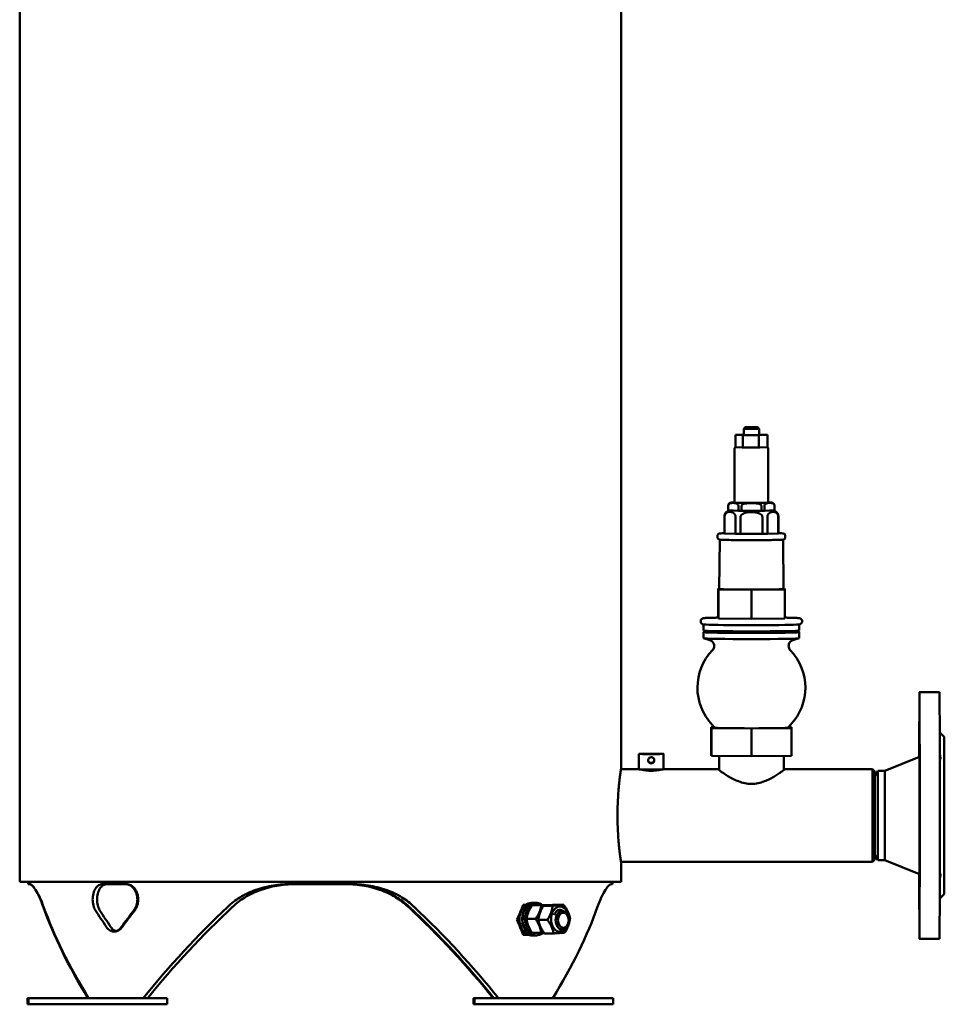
# Model space of a CAD drawing. Header units: millimetres. Extents: x -2199 to 5175, y -1387 to 1803.
# Tile 6 of 27: x 1826 to 2425, y -431 to 208. Entities that reach past the tile are written whole.
import ezdxf

# ---------------------------------------------------------------- set-up
doc = ezdxf.new("R2010")
doc.units = ezdxf.units.MM
doc.layers.add('Видимый контур (ГОСТ)', color=7, linetype='Continuous', lineweight=50)

msp = doc.modelspace()

# ---------------------------------------------------------------- linework, layer by layer
at = {"layer": 'Видимый контур (ГОСТ)'}
for p, q in [((1825.69, -351.49), (1825.69, 645.51)), ((2215.69, -277.99), (2215.69, 567.01)), ((2296.22, -56.53), (2295.22, -57.53)), ((2304.16, -56.53), (2305.16, -57.53)), ((2295.22, -61.37), (2289.8, -61.52)), ((2289.8, -61.52), (2294.69, -61.69)), ((2289.8, -69.61), (2289.8, -61.52)), ((2294.69, -61.69), (2305.08, -61.69)), ((2294.69, -69.78), (2294.69, -61.69)), ((2295.22, -61.53), (2295.22, -57.53)), ((2305.08, -61.69), (2310.58, -61.54)), ((2305.08, -69.78), (2305.08, -61.69)), ((2305.16, -61.53), (2305.16, -57.53)), ((2305.69, -61.37), (2305.16, -61.37)), ((2310.58, -61.54), (2305.69, -61.37)), ((2310.58, -69.63), (2310.58, -61.54)), ((2294.27, -69.67), (2290.22, -69.53)), ((2304.18, -69.69), (2295.59, -69.68)), ((2310.1, -69.55), (2305.55, -69.68)), ((2289.22, -70.53), (2289.21, -105.49)), ((2311.16, -70.53), (2311.16, -105.49)), ((2285.19, -110.49), (2285.19, -107.49)), ((2285.23, -110.51), (2285.23, -107.51)), ((2291.79, -107.71), (2291.79, -110.71)), ((2293.68, -110.73), (2293.68, -107.73)), ((2306.75, -107.73), (2306.75, -110.73)), ((2308.63, -110.71), (2308.63, -107.71)), ((2315.15, -107.51), (2315.15, -110.51)), ((2315.19, -110.49), (2315.19, -107.49)), ((2282.69, -125.49), (2282.69, -114.49)), ((2282.79, -125.52), (2282.79, -114.52)), ((2288.51, -110.61), (2285.23, -110.51)), ((2291.79, -110.71), (2288.51, -110.61)), ((2289.9, -114.74), (2289.9, -125.74)), ((2293.13, -125.77), (2293.13, -114.77)), ((2300.21, -110.73), (2293.68, -110.73)), ((2306.75, -110.73), (2300.21, -110.73)), ((2307.31, -114.77), (2307.31, -125.77)), ((2311.89, -110.61), (2308.63, -110.71)), ((2310.53, -125.74), (2310.53, -114.74)), ((2315.15, -110.51), (2311.89, -110.61)), ((2317.59, -114.52), (2317.59, -125.52)), ((2317.69, -125.49), (2317.69, -114.49)), ((2278.19, -126.99), (2278.19, -127.95)), ((2282.79, -125.52), (2289.9, -125.74)), ((2293.13, -125.77), (2307.31, -125.77)), ((2310.53, -125.74), (2317.59, -125.52)), ((2322.19, -126.99), (2322.19, -127.95)), ((2279.69, -129.48), (2279.37, -161.51)), ((2320.69, -129.48), (2321, -161.51)), ((2279.38, -161.29), (2278.6, -161.29)), ((2278.6, -161.29), (2278.77, -161.74)), ((2278.6, -180.26), (2278.6, -161.29)), ((2278.77, -161.74), (2300.36, -161.95)), ((2278.77, -180.7), (2278.77, -161.74)), ((2300.36, -161.95), (2321.77, -161.73)), ((2300.36, -180.92), (2300.36, -161.95)), ((2321.6, -161.29), (2321, -161.28)), ((2321.77, -161.73), (2321.6, -161.29)), ((2321.77, -180.7), (2321.77, -161.73)), ((2269.19, -184.51), (2269.19, -188.47)), ((2278.77, -180.7), (2278.6, -180.26)), ((2300.36, -180.92), (2278.77, -180.7)), ((2321.77, -180.7), (2300.36, -180.92)), ((2331.19, -184.52), (2331.19, -188.47)), ((2269.19, -189.47), (2269.19, -193.47)), ((2270.69, -188.64), (2270.69, -189.47)), ((2329.69, -188.64), (2329.69, -189.47)), ((2331.19, -189.47), (2331.19, -193.47)), ((2273.24, -194.69), (2269.24, -193.5)), ((2327.13, -194.69), (2331.13, -193.51)), ((2422.18, -228.49), (2409.18, -228.49)), ((2276.07, -251.21), (2274.16, -251.23)), ((2274.16, -251.23), (2274.21, -251.77)), ((2274.16, -269.23), (2274.16, -251.23)), ((2274.21, -251.77), (2300.24, -252.03)), ((2274.21, -269.76), (2274.21, -251.77)), ((2300.24, -252.03), (2326.21, -251.77)), ((2300.24, -270.03), (2300.24, -252.03)), ((2326.16, -251.23), (2324.3, -251.21)), ((2326.21, -251.77), (2326.16, -251.23)), ((2326.21, -269.76), (2326.21, -251.77)), ((2425.18, -257.49), (2422.3, -254.6)), ((2227.19, -278.5), (2227.19, -268.5)), ((2243.19, -278.5), (2243.19, -268.5)), ((2274.16, -269.23), (2274.21, -269.76)), ((2274.21, -269.76), (2300.24, -270.03)), ((2279.23, -278.96), (2279.23, -269.81)), ((2300.24, -270.03), (2326.21, -269.76)), ((2321.14, -278.97), (2321.14, -269.81)), ((2386.68, -279.49), (2409.18, -270.49)), ((2215.62, -278.49), (2227.19, -278.49)), ((2243.19, -278.49), (2278.69, -278.49)), ((2321.68, -278.49), (2378.68, -278.49)), ((2380.19, -279.99), (2378.69, -278.49)), ((2380.21, -282.95), (2382.21, -279.49)), ((2386.68, -279.49), (2382.21, -279.49)), ((2215.62, -338.49), (2378.69, -338.49)), ((2380.19, -336.99), (2378.69, -338.49)), ((2380.21, -334.03), (2382.21, -337.49)), ((2386.69, -337.49), (2382.21, -337.49)), ((2386.69, -337.49), (2409.19, -346.49)), ((2215.69, -351.49), (2215.69, -338.99)), ((1825.69, -351.49), (2215.69, -351.49)), ((1831.19, -352.99), (1831.19, -351.49)), ((1832.2, -352.99), (1831.19, -352.99)), ((1894.85, -352.99), (1879.47, -352.99)), ((2020.99, -352.99), (2001.81, -352.99)), ((2020.99, -352.99), (2020.99, -351.49)), ((2020.99, -352.99), (2021.08, -352.99)), ((2021.08, -352.99), (2021.08, -351.49)), ((2021.08, -352.99), (2021.09, -352.99)), ((2021.09, -351.49), (2021.09, -352.99)), ((2040.27, -352.99), (2021.09, -352.99)), ((2210.19, -352.99), (2209.24, -352.99)), ((2210.19, -352.99), (2210.19, -351.49)), ((2425.19, -359.49), (2422.3, -362.38)), ((2152.65, -367.47), (2151.84, -367.47)), ((2153.71, -366.47), (2152.25, -366.47)), ((2159.06, -365.17), (2157.29, -365.17)), ((2164.02, -366.67), (2158.08, -366.67)), ((2159.06, -365.17), (2160.83, -365.17)), ((2171.29, -367), (2165.35, -367)), ((2178.62, -366.47), (2172.68, -366.47)), ((2175.53, -370.47), (2177.48, -370.47)), ((2149.22, -376.47), (2148.25, -376.47)), ((2149.87, -374.89), (2149.22, -376.47)), ((2149.22, -376.47), (2150.16, -378.77)), ((2152.85, -375.22), (2151.62, -375.22)), ((2154.52, -374.78), (2153.42, -374.78)), ((2153.51, -373.78), (2154.76, -373.78)), ((2160.29, -375.62), (2154.35, -375.62)), ((2167.95, -376.25), (2162.01, -376.25)), ((2181.7, -376.04), (2181.7, -375.94)), ((2181.7, -376.9), (2181.7, -377)), ((2151.86, -382.94), (2152.89, -385.47)), ((2175.83, -382.47), (2177.48, -382.47)), ((2152.89, -385.47), (2152.05, -385.47)), ((2152.25, -385.97), (2155.53, -385.97)), ((2152.89, -385.47), (2154.45, -385.47)), ((2159.06, -386.27), (2157.29, -386.27)), ((2163.9, -384.67), (2157.96, -384.67)), ((2159.06, -386.27), (2160.83, -386.27)), ((2165.86, -384.77), (2165.3, -384.77)), ((2171.94, -384.97), (2166, -384.97)), ((2422.19, -388.49), (2409.19, -388.49)), ((1830.84, -426.99), (1831.35, -426.99)), ((1830.84, -426.99), (1830.84, -430.99)), ((1831.35, -426.99), (1921.35, -426.99)), ((1831.35, -426.99), (1831.35, -430.99)), ((1921.35, -426.99), (1921.35, -430.99)), ((2120.02, -426.99), (2120.53, -426.99)), ((2120.02, -426.99), (2120.02, -430.99)), ((2120.53, -426.99), (2210.53, -426.99)), ((2120.53, -426.99), (2120.53, -430.99)), ((2210.53, -426.99), (2210.53, -430.99)), ((1830.84, -430.99), (1831.35, -430.99)), ((1831.35, -430.99), (1921.35, -430.99)), ((2120.02, -430.99), (2120.53, -430.99)), ((2120.53, -430.99), (2210.53, -430.99))]:
    msp.add_line(p, q, dxfattribs=at)
for start, end in [(136.15388, 223.57952), (316.41867, 43.8443)]:
    msp.add_arc((2300.19, -225.5), 35, start, end, dxfattribs=at)
for centre, major_axis, ratio in [((2300.19, -56.53), (-3.97, 0), 0.017786), ((2409.27, -265.09), (0, 9), 0.001877), ((2235.19, -268.5), (-8, 0), 0.017786), ((2235.19, -268.5), (-4, 0), 0.017786), ((2409.27, -353.46), (0, -9), 0.001877), ((2176.13, -375.72), (0, -8.3), 0.705778), ((2178.24, -376.47), (0, 4.93), 0.705778)]:
    msp.add_ellipse(centre, major_axis=major_axis, ratio=ratio, dxfattribs=at)
for centre, major_axis, ratio, start_param, end_param in [((2300.19, -57.53), (-4.97, 0), 0.017786, 6.265396, 9.442568), ((2300.19, -61.53), (4.97, 0), 0.017786, 3.141593, 6.283185), ((2300.19, -105.49), (-10.97, 0), 0.017786, 0, 3.141593), ((2300.19, -110.49), (-15, 0), 0.017786, 0, 0.074449), ((2300.19, -110.49), (-15, 0), 0.017786, 0.976503, 1.121647), ((2300.19, -110.49), (-15, 0), 0.017786, 2.0237, 2.168844), ((2300.19, -110.49), (15, 0), 0.017786, 6.212491, 6.283185), ((2300.19, -125.49), (-17.5, 0), 0.017786, 0, 0.108421), ((2300.19, -125.49), (-17.5, 0), 0.017786, 0.942531, 1.155618), ((2300.19, -125.49), (-17.5, 0), 0.017786, 1.989729, 2.202816), ((2300.19, -125.49), (17.5, 0), 0.017786, 6.178519, 6.283185), ((2300.19, -161.51), (-20.81, 0), 0.017786, 6.283011, 9.424952), ((2300.19, -184.47), (31, 0), 0.017786, 3.47232, 5.952458), ((2300.19, -189.47), (31, 0), 0.017786, 2.829239, 6.595539), ((2300.19, -188.47), (31, 0), 0.017786, 3.141593, 6.283185), ((2300.19, -189.47), (29.5, 0), 0.017786, 3.141593, 6.283185), ((2300.19, -193.47), (31, 0), 0.017786, 3.141593, 6.283185), ((2409.19, -308.49), (0, -80), 0.001877, 5.206602, 10.501361), ((2422.19, -308.49), (0, -80), 0.001877, 0, 3.141593), ((2300.19, -251.5), (-23.94, 0), 0.017786, 0.010504, 3.131089), ((2409.1, -263.51), (0, 9), 0.001877, 3.820992, 8.74688), ((2425.19, -308.49), (0, -51), 0.001877, 0.001877, 3.139716), ((2409.19, -308.49), (0, -38), 0.001877, 6.282435, 9.425529), ((2235.19, -278.5), (-8, 0), 0.017786, 0, 3.141593), ((2378.69, -308.49), (0, 30), 0.001877, 3.141593, 6.283185), ((2380.19, -308.49), (0, -28.5), 0.001877, 0.001877, 3.139716), ((2382.21, -308.49), (0, -29), 0.001877, 6.279934, 9.428029), ((2386.69, -308.49), (0, -29), 0.001877, 0, 3.141593), ((2409.1, -351.89), (0, -9), 0.001877, 4.063281, 8.501588), ((2020.69, -451.99), (175.01, -175.01), 0.415314, 3.857413, 4.18644), ((2020.69, -451.99), (175.14, -175.14), 0.413114, 3.85929, 4.188317), ((2020.69, -387.99), (175.14, -175.14), 0.413114, 4.225875, 4.283305), ((2020.69, -387.99), (171.45, -171.45), 0.413114, 4.223825, 4.2825), ((2020.69, -387.99), (-175.01, -175.01), 0.415314, 5.011273, 5.068704), ((2020.69, -387.99), (175.14, 175.14), 0.413114, 1.867803, 1.925234), ((2020.69, -451.99), (175.14, 175.14), 0.413114, 1.501219, 1.830245), ((2020.69, -451.99), (171.45, 171.45), 0.413114, 1.49047, 1.827375), ((2020.69, -451.99), (171.45, -171.45), 0.413114, 1.314218, 1.651122), ((2020.69, -451.99), (-171.31, 171.31), 0.415314, 4.453934, 4.790838), ((2020.69, -451.99), (175.01, -175.01), 0.415314, 1.309471, 1.638497), ((2020.69, -359.96), (-153.54, -323.98), 0.342811, 1.682295, 1.712019), ((2157.29, -375.72), (0, 10.55), 0.705778, 0, 3.141593), ((2159.06, -375.72), (0, 10.55), 0.705778, 0, 3.141593), ((2159.06, -375.72), (0, 10.55), 0.705778, 0, 1.523385), ((2160.83, -375.72), (0, 10.55), 0.705778, 5.741893, 7.668717), ((2020.69, -451.99), (175.01, 175.01), 0.415314, 5.238338, 5.567365), ((2176.13, -375.72), (0, 6), 0.705778, 5.73628, 7.402861), ((2177.48, -376.47), (0, 6), 0.705778, 4.80005, 10.907913), ((2020.69, -392.48), (-153.54, 323.98), 0.342811, 4.571166, 4.60089), ((2158.45, -375.72), (-14.73, -9.89), 0.249604, 4.883058, 5.020911), ((2159.67, -375.72), (-14.73, -9.89), 0.249604, 4.978783, 5.115734), ((2159.06, -375.72), (0, -10.55), 0.705778, 4.7598, 6.283185), ((2160.83, -375.72), (0, -10.55), 0.705778, 4.62285, 6.824436)]:
    msp.add_ellipse(centre, major_axis=major_axis, ratio=ratio, start_param=start_param, end_param=end_param, dxfattribs=at)
for points, knots in [([(2289.8, -69.61), (2289.76, -69.63), (2289.7, -69.66), (2289.56, -69.76), (2289.48, -69.83), (2289.34, -70.04), (2289.28, -70.15), (2289.22, -70.37), (2289.22, -70.45), (2289.22, -70.53)], [6.39851276, 6.39851276, 6.39851276, 6.39851276, 6.41282916, 6.41282916, 6.42451093, 6.42451093, 6.43278464, 6.43278464, 6.43697608, 6.43697608, 6.43697608, 6.43697608]), ([(2311.16, -70.53), (2311.16, -70.42), (2311.14, -70.31), (2311.08, -70.11), (2311.03, -70.03), (2310.93, -69.87), (2310.87, -69.82), (2310.75, -69.71), (2310.7, -69.68), (2310.62, -69.64), (2310.6, -69.62), (2310.58, -69.61)], [3.29538342, 3.29538342, 3.29538342, 3.29538342, 3.30116322, 3.30116322, 3.30752591, 3.30752591, 3.31568802, 3.31568802, 3.32650931, 3.32650931, 3.33384674, 3.33384674, 3.33384674, 3.33384674]), ([(2289.21, -105.36), (2288.8, -105.38), (2288.43, -105.39), (2287.82, -105.41), (2287.57, -105.43), (2287.22, -105.45), (2287.11, -105.46), (2286.88, -105.5), (2286.8, -105.51), (2286.53, -105.59), (2286.43, -105.62), (2286.17, -105.76), (2286.02, -105.84), (2285.69, -106.15), (2285.51, -106.35), (2285.27, -106.87), (2285.21, -107.11), (2285.19, -107.41), (2285.19, -107.45), (2285.19, -107.49)], [5.8633289, 5.8633289, 5.8633289, 5.8633289, 6.0382274, 6.0382274, 6.2130963, 6.2130963, 6.3250362, 6.3250362, 6.3810061, 6.3810061, 6.4027482, 6.4027482, 6.4177928, 6.4177928, 6.4290717, 6.4290717, 6.4359018, 6.4359018, 6.4369761, 6.4369761, 6.4369761, 6.4369761]), ([(2285.23, -107.51), (2285.23, -107.36), (2285.25, -107.2), (2285.33, -106.89), (2285.42, -106.72), (2285.64, -106.38), (2285.83, -106.21), (2286.38, -105.86), (2286.81, -105.76), (2287.67, -105.66), (2288.11, -105.66), (2288.91, -105.69), (2289.35, -105.71), (2290.21, -105.86), (2290.64, -105.99), (2291.19, -106.37), (2291.38, -106.56), (2291.6, -106.91), (2291.69, -107.09), (2291.77, -107.4), (2291.79, -107.56), (2291.79, -107.71)], [0.687449, 0.687449, 0.687449, 0.687449, 0.730926, 0.730926, 0.792009, 0.792009, 0.898366, 0.898366, 1.136632, 1.136632, 1.374898, 1.374898, 1.613164, 1.613164, 1.85143, 1.85143, 1.957786, 1.957786, 2.018869, 2.018869, 2.062347, 2.062347, 2.062347, 2.062347]), ([(2293.68, -107.73), (2293.68, -107.58), (2293.72, -107.42), (2293.88, -107.11), (2294.05, -106.93), (2294.49, -106.59), (2294.88, -106.41), (2295.97, -106.04), (2296.82, -105.93), (2298.55, -105.81), (2299.42, -105.79), (2301.01, -105.79), (2301.88, -105.81), (2303.61, -105.93), (2304.46, -106.04), (2305.55, -106.41), (2305.94, -106.59), (2306.38, -106.93), (2306.54, -107.11), (2306.71, -107.42), (2306.75, -107.58), (2306.75, -107.73)], [0.687449, 0.687449, 0.687449, 0.687449, 0.730926, 0.730926, 0.792009, 0.792009, 0.898366, 0.898366, 1.136632, 1.136632, 1.374898, 1.374898, 1.613164, 1.613164, 1.85143, 1.85143, 1.957786, 1.957786, 2.018869, 2.018869, 2.062347, 2.062347, 2.062347, 2.062347]), ([(2308.63, -107.71), (2308.63, -107.56), (2308.66, -107.4), (2308.74, -107.09), (2308.82, -106.91), (2309.04, -106.56), (2309.23, -106.37), (2309.78, -105.99), (2310.2, -105.86), (2311.06, -105.71), (2311.5, -105.68), (2312.29, -105.66), (2312.72, -105.66), (2313.58, -105.76), (2314.01, -105.86), (2314.55, -106.21), (2314.74, -106.38), (2314.96, -106.72), (2315.05, -106.89), (2315.13, -107.2), (2315.15, -107.36), (2315.15, -107.51)], [0.687449, 0.687449, 0.687449, 0.687449, 0.730926, 0.730926, 0.792009, 0.792009, 0.898366, 0.898366, 1.136632, 1.136632, 1.374898, 1.374898, 1.613164, 1.613164, 1.85143, 1.85143, 1.957786, 1.957786, 2.018869, 2.018869, 2.062347, 2.062347, 2.062347, 2.062347]), ([(2315.19, -107.49), (2315.19, -107.27), (2315.15, -107.06), (2315.03, -106.67), (2314.94, -106.5), (2314.73, -106.19), (2314.61, -106.07), (2314.36, -105.85), (2314.25, -105.79), (2314.04, -105.67), (2313.95, -105.64), (2313.8, -105.58), (2313.74, -105.56), (2313.62, -105.52), (2313.56, -105.51), (2313.4, -105.48), (2313.32, -105.47), (2312.89, -105.42), (2312.47, -105.41), (2311.63, -105.38), (2311.41, -105.37), (2311.16, -105.36)], [3.2953834, 3.2953834, 3.2953834, 3.2953834, 3.3011127, 3.3011127, 3.3074246, 3.3074246, 3.3156384, 3.3156384, 3.3273623, 3.3273623, 3.3420905, 3.3420905, 3.3597797, 3.3597797, 3.3872922, 3.3872922, 3.4535973, 3.4535973, 3.7677566, 3.7677566, 3.8690306, 3.8690306, 3.8690306, 3.8690306]), ([(2286.02, -110.53), (2285.97, -110.54), (2285.92, -110.55), (2285.74, -110.59), (2285.59, -110.62), (2285.15, -110.79), (2284.91, -110.87), (2284.35, -111.23), (2284.17, -111.37), (2283.8, -111.71), (2283.63, -111.89), (2283.21, -112.47), (2282.95, -112.95), (2282.73, -113.84), (2282.69, -114.16), (2282.69, -114.49)], [6.34167677, 6.34167677, 6.34167677, 6.34167677, 6.35744887, 6.35744887, 6.38847198, 6.38847198, 6.4097166, 6.4097166, 6.41807169, 6.41807169, 6.42397319, 6.42397319, 6.43266543, 6.43266543, 6.43697608, 6.43697608, 6.43697608, 6.43697608]), ([(2282.79, -114.52), (2282.79, -114.3), (2282.82, -114.04), (2282.92, -113.58), (2283.02, -113.31), (2283.29, -112.81), (2283.52, -112.52), (2284.49, -111.65), (2285.5, -111.48), (2287.19, -111.53), (2288.2, -111.76), (2289.18, -112.7), (2289.41, -112.99), (2289.67, -113.52), (2289.77, -113.79), (2289.87, -114.26), (2289.9, -114.52), (2289.9, -114.74)], [0.793375, 0.793375, 0.793375, 0.793375, 0.859577, 0.859577, 0.944459, 0.944459, 1.080669, 1.080669, 1.586751, 1.586751, 2.092833, 2.092833, 2.229043, 2.229043, 2.313924, 2.313924, 2.380126, 2.380126, 2.380126, 2.380126]), ([(2293.13, -114.77), (2293.13, -114.55), (2293.19, -114.29), (2293.39, -113.83), (2293.59, -113.56), (2294.12, -113.04), (2294.58, -112.75), (2296.52, -111.85), (2298.53, -111.65), (2301.91, -111.65), (2303.92, -111.85), (2305.86, -112.75), (2306.32, -113.04), (2306.85, -113.56), (2307.05, -113.83), (2307.25, -114.29), (2307.31, -114.55), (2307.31, -114.77)], [0.793375, 0.793375, 0.793375, 0.793375, 0.859577, 0.859577, 0.944459, 0.944459, 1.080669, 1.080669, 1.586751, 1.586751, 2.092833, 2.092833, 2.229043, 2.229043, 2.313924, 2.313924, 2.380126, 2.380126, 2.380126, 2.380126]), ([(2310.53, -114.74), (2310.53, -114.52), (2310.56, -114.26), (2310.66, -113.79), (2310.76, -113.52), (2311.02, -112.99), (2311.25, -112.7), (2312.22, -111.76), (2313.22, -111.53), (2314.9, -111.48), (2315.9, -111.65), (2316.87, -112.52), (2317.1, -112.8), (2317.36, -113.31), (2317.46, -113.58), (2317.56, -114.04), (2317.59, -114.3), (2317.59, -114.52)], [0.793375, 0.793375, 0.793375, 0.793375, 0.859577, 0.859577, 0.944459, 0.944459, 1.080669, 1.080669, 1.586751, 1.586751, 2.092833, 2.092833, 2.229043, 2.229043, 2.313924, 2.313924, 2.380126, 2.380126, 2.380126, 2.380126]), ([(2317.69, -114.49), (2317.69, -114.06), (2317.62, -113.64), (2317.37, -112.86), (2317.19, -112.52), (2316.77, -111.9), (2316.53, -111.66), (2316.02, -111.21), (2315.78, -111.07), (2315.3, -110.81), (2315.11, -110.74), (2314.8, -110.63), (2314.69, -110.6), (2314.49, -110.56), (2314.42, -110.54), (2314.36, -110.53)], [3.29538342, 3.29538342, 3.29538342, 3.29538342, 3.30108516, 3.30108516, 3.3073695, 3.3073695, 3.31562035, 3.31562035, 3.32821796, 3.32821796, 3.34729841, 3.34729841, 3.36887964, 3.36887964, 3.39103294, 3.39103294, 3.39103294, 3.39103294]), ([(2278.19, -126.99), (2278.19, -126.82), (2278.22, -126.66), (2278.32, -126.36), (2278.39, -126.23), (2278.54, -126), (2278.63, -125.91), (2278.8, -125.76), (2278.88, -125.71), (2279.02, -125.63), (2279.09, -125.6), (2279.22, -125.55), (2279.27, -125.53), (2279.43, -125.49), (2279.49, -125.48), (2280.01, -125.39), (2280.48, -125.38), (2281.72, -125.33), (2282.18, -125.31), (2282.69, -125.29)], [6.1293945, 6.1293945, 6.1293945, 6.1293945, 6.1352503, 6.1352503, 6.1416898, 6.1416898, 6.149806, 6.149806, 6.1600132, 6.1600132, 6.1726353, 6.1726353, 6.1919142, 6.1919142, 6.235747, 6.235747, 6.5392333, 6.5392333, 6.6812701, 6.6812701, 6.6812701, 6.6812701]), ([(2317.69, -125.3), (2317.97, -125.3), (2318.24, -125.31), (2319.52, -125.36), (2320.19, -125.39), (2320.76, -125.46), (2320.84, -125.47), (2321.06, -125.52), (2321.14, -125.54), (2321.37, -125.64), (2321.47, -125.69), (2321.71, -125.87), (2321.82, -125.98), (2322.02, -126.28), (2322.11, -126.45), (2322.18, -126.77), (2322.19, -126.88), (2322.19, -126.99)], [8.7191116, 8.7191116, 8.7191116, 8.7191116, 8.7978335, 8.7978335, 9.125852, 9.125852, 9.1984196, 9.1984196, 9.2322024, 9.2322024, 9.2484775, 9.2484775, 9.2591118, 9.2591118, 9.2671038, 9.2671038, 9.2709872, 9.2709872, 9.2709872, 9.2709872]), ([(2322.19, -127.95), (2322.19, -128.11), (2322.16, -128.28), (2322.06, -128.57), (2321.99, -128.7), (2321.83, -128.93), (2321.74, -129.02), (2321.57, -129.17), (2321.5, -129.22), (2321.35, -129.3), (2321.29, -129.33), (2321.16, -129.38), (2321.11, -129.4), (2320.95, -129.44), (2320.88, -129.45), (2320.37, -129.54), (2319.9, -129.56), (2318.13, -129.63), (2316.87, -129.66), (2313.83, -129.72), (2312.08, -129.75), (2308.23, -129.78), (2306.13, -129.8), (2301.82, -129.81), (2299.6, -129.81), (2295.26, -129.8), (2293.13, -129.79), (2289.19, -129.76), (2287.37, -129.73), (2284.23, -129.68), (2282.9, -129.65), (2280.85, -129.58), (2280.18, -129.54), (2279.62, -129.48), (2279.53, -129.47), (2279.32, -129.41), (2279.24, -129.4), (2279, -129.29), (2278.9, -129.24), (2278.67, -129.06), (2278.56, -128.96), (2278.36, -128.65), (2278.27, -128.48), (2278.2, -128.17), (2278.19, -128.06), (2278.19, -127.95)], [2.987802, 2.987802, 2.987802, 2.987802, 2.993658, 2.993658, 3.000097, 3.000097, 3.008213, 3.008213, 3.018421, 3.018421, 3.031043, 3.031043, 3.050322, 3.050322, 3.094154, 3.094154, 3.397641, 3.397641, 3.730102, 3.730102, 4.052187, 4.052187, 4.372956, 4.372956, 4.69341, 4.69341, 5.013845, 5.013845, 5.334531, 5.334531, 5.656241, 5.656241, 5.984259, 5.984259, 6.056827, 6.056827, 6.09061, 6.09061, 6.106885, 6.106885, 6.117519, 6.117519, 6.125511, 6.125511, 6.129395, 6.129395, 6.129395, 6.129395]), ([(2270.87, -184.65), (2270.28, -184.62), (2269.83, -184.59), (2269.3, -184.53), (2269.16, -184.52), (2268.87, -184.45), (2268.8, -184.43), (2268.64, -184.38), (2268.57, -184.35), (2268.4, -184.28), (2268.34, -184.24), (2268.16, -184.13), (2268.02, -184.04), (2267.72, -183.73), (2267.58, -183.54), (2267.37, -183.07), (2267.31, -182.82), (2267.29, -182.34), (2267.32, -182.12), (2267.44, -181.71), (2267.53, -181.53), (2267.73, -181.21), (2267.85, -181.09), (2268.07, -180.88), (2268.18, -180.81), (2268.38, -180.69), (2268.46, -180.65), (2268.64, -180.57), (2268.72, -180.54), (2268.95, -180.48), (2269.04, -180.46), (2269.32, -180.42), (2269.49, -180.4), (2269.9, -180.36), (2270.13, -180.34), (2270.68, -180.31), (2270.99, -180.29), (2271.68, -180.26), (2272.06, -180.25), (2272.85, -180.22), (2273.26, -180.21), (2274.14, -180.18), (2274.61, -180.17), (2275.61, -180.14), (2276.14, -180.13), (2277.24, -180.11), (2277.82, -180.1), (2278.48, -180.09), (2278.54, -180.08), (2278.6, -180.08)], [5.798667, 5.798667, 5.798667, 5.798667, 5.969392, 5.969392, 6.053878, 6.053878, 6.075828, 6.075828, 6.092199, 6.092199, 6.10024, 6.10024, 6.1125, 6.1125, 6.121764, 6.121764, 6.128616, 6.128616, 6.134526, 6.134526, 6.140873, 6.140873, 6.148727, 6.148727, 6.158529, 6.158529, 6.170782, 6.170782, 6.189844, 6.189844, 6.234595, 6.234595, 6.322935, 6.322935, 6.412709, 6.412709, 6.502843, 6.502843, 6.591922, 6.591922, 6.673243, 6.673243, 6.755671, 6.755671, 6.838125, 6.838125, 6.919506, 6.919506, 6.928094, 6.928094, 6.928094, 6.928094]), ([(2321.77, -180.08), (2322.15, -180.09), (2322.52, -180.1), (2323.44, -180.11), (2323.97, -180.13), (2325, -180.15), (2325.5, -180.16), (2326.43, -180.19), (2326.86, -180.2), (2327.67, -180.23), (2328.05, -180.24), (2328.75, -180.27), (2329.08, -180.28), (2329.67, -180.31), (2329.93, -180.32), (2330.4, -180.36), (2330.61, -180.37), (2330.97, -180.41), (2331.12, -180.42), (2331.42, -180.48), (2331.52, -180.47), (2331.93, -180.66), (2331.99, -180.69), (2332.17, -180.79), (2332.31, -180.88), (2332.61, -181.18), (2332.76, -181.35), (2332.98, -181.81), (2333.05, -182.06), (2333.09, -182.54), (2333.07, -182.77), (2332.96, -183.19), (2332.87, -183.38), (2332.68, -183.7), (2332.56, -183.83), (2332.33, -184.05), (2332.22, -184.13), (2332.02, -184.25), (2331.94, -184.3), (2331.76, -184.38), (2331.68, -184.4), (2331.46, -184.47), (2331.37, -184.48), (2330.78, -184.59), (2330.31, -184.61), (2329.51, -184.65)], [8.472288, 8.472288, 8.472288, 8.472288, 8.523117, 8.523117, 8.603087, 8.603087, 8.684067, 8.684067, 8.765019, 8.765019, 8.844922, 8.844922, 8.927267, 8.927267, 9.010358, 9.010358, 9.093097, 9.093097, 9.17467, 9.17467, 9.231406, 9.231406, 9.240248, 9.240248, 9.253089, 9.253089, 9.262581, 9.262581, 9.269619, 9.269619, 9.275552, 9.275552, 9.281807, 9.281807, 9.28948, 9.28948, 9.299102, 9.299102, 9.311019, 9.311019, 9.329034, 9.329034, 9.369169, 9.369169, 9.601714, 9.601714, 9.601714, 9.601714]), ([(2273.24, -194.69), (2273.32, -194.71), (2273.42, -194.75), (2273.7, -194.86), (2273.88, -194.93), (2274.35, -195.22), (2274.65, -195.41), (2275.29, -196.11), (2275.61, -196.54), (2275.97, -197.56), (2276.06, -198.04), (2276.05, -198.95), (2275.98, -199.37), (2275.72, -200.15), (2275.54, -200.48), (2275.22, -200.96), (2275.08, -201.12), (2274.94, -201.26)], [6.06942723, 6.06942723, 6.06942723, 6.06942723, 6.08483698, 6.08483698, 6.09981451, 6.09981451, 6.11318062, 6.11318062, 6.12306614, 6.12306614, 6.12950956, 6.12950956, 6.13524585, 6.13524585, 6.14158763, 6.14158763, 6.14647599, 6.14647599, 6.14647599, 6.14647599]), ([(2325.43, -201.26), (2325.15, -200.97), (2324.82, -200.55), (2324.43, -199.53), (2324.33, -199.05), (2324.31, -198.13), (2324.38, -197.7), (2324.62, -196.92), (2324.8, -196.57), (2325.21, -195.95), (2325.44, -195.71), (2325.92, -195.28), (2326.14, -195.14), (2326.53, -194.92), (2326.69, -194.85), (2326.95, -194.75), (2327.05, -194.72), (2327.13, -194.69), (2327.13, -194.69), (2327.13, -194.69)], [2.97072044, 2.97072044, 2.97072044, 2.97072044, 2.9809638, 2.9809638, 2.98752411, 2.98752411, 2.99326154, 2.99326154, 2.99952559, 2.99952559, 3.00760073, 3.00760073, 3.01889934, 3.01889934, 3.03238489, 3.03238489, 3.04736762, 3.04736762, 3.04776919, 3.04776919, 3.04776919, 3.04776919]), ([(2274.83, -249.63), (2274.92, -249.72), (2275.01, -249.82), (2275.2, -250.04), (2275.29, -250.15), (2275.48, -250.38), (2275.58, -250.51), (2275.77, -250.77), (2275.87, -250.9), (2276.06, -251.19), (2276.15, -251.34), (2276.25, -251.5)], [6.112470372, 6.112470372, 6.112470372, 6.112470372, 6.113754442, 6.113754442, 6.115038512, 6.115038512, 6.116322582, 6.116322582, 6.117606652, 6.117606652, 6.118890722, 6.118890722, 6.118890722, 6.118890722]), ([(2324.13, -251.5), (2324.22, -251.34), (2324.32, -251.19), (2324.51, -250.9), (2324.6, -250.77), (2324.79, -250.51), (2324.89, -250.38), (2325.08, -250.15), (2325.17, -250.04), (2325.36, -249.83), (2325.45, -249.73), (2325.54, -249.63)], [2.998305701, 2.998305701, 2.998305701, 2.998305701, 2.999589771, 2.999589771, 3.000873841, 3.000873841, 3.002157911, 3.002157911, 3.003441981, 3.003441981, 3.004726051, 3.004726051, 3.004726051, 3.004726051]), ([(2237.2, -272.63), (2237.2, -272.89), (2237.15, -273.15), (2236.95, -273.65), (2236.79, -273.87), (2236.44, -274.23), (2236.21, -274.38), (2235.72, -274.59), (2235.45, -274.64), (2234.95, -274.64), (2234.68, -274.59), (2234.19, -274.38), (2233.96, -274.23), (2233.61, -273.87), (2233.46, -273.65), (2233.25, -273.15), (2233.2, -272.89), (2233.2, -272.38), (2233.25, -272.11), (2233.46, -271.62), (2233.61, -271.4), (2233.96, -271.05), (2234.19, -270.89), (2234.68, -270.69), (2234.95, -270.64), (2235.45, -270.64), (2235.72, -270.69), (2236.21, -270.89), (2236.44, -271.05), (2236.79, -271.4), (2236.95, -271.62), (2237.15, -272.11), (2237.2, -272.38), (2237.2, -272.63)], [0, 0, 0, 0, 0.07569, 0.07569, 0.151379, 0.151379, 0.227058, 0.227058, 0.302737, 0.302737, 0.378416, 0.378416, 0.454096, 0.454096, 0.529785, 0.529785, 0.605475, 0.605475, 0.681164, 0.681164, 0.756854, 0.756854, 0.832533, 0.832533, 0.908212, 0.908212, 0.983891, 0.983891, 1.05957, 1.05957, 1.13526, 1.13526, 1.21095, 1.21095, 1.21095, 1.21095]), ([(2237.18, -272.43), (2237.18, -272.69), (2237.13, -272.96), (2236.92, -273.45), (2236.77, -273.67), (2236.42, -274.02), (2236.2, -274.17), (2235.7, -274.37), (2235.43, -274.42), (2234.92, -274.42), (2234.65, -274.37), (2234.16, -274.17), (2233.94, -274.02), (2233.59, -273.67), (2233.44, -273.45), (2233.27, -273.06), (2233.23, -272.9), (2233.2, -272.74)], [0, 0, 0, 0, 0.076983, 0.076983, 0.1539661, 0.1539661, 0.2307393, 0.2307393, 0.3075124, 0.3075124, 0.3842856, 0.3842856, 0.4610588, 0.4610588, 0.5380418, 0.5380418, 0.5844736, 0.5844736, 0.5844736, 0.5844736]), ([(2233.2, -272.71), (2233.23, -272.85), (2233.27, -272.99), (2233.43, -273.37), (2233.58, -273.59), (2233.93, -273.95), (2234.16, -274.1), (2234.65, -274.3), (2234.92, -274.35), (2235.17, -274.35)], [0.6395629, 0.6395629, 0.6395629, 0.6395629, 0.6811645, 0.6811645, 0.7568541, 0.7568541, 0.8325332, 0.8325332, 0.9082123, 0.9082123, 0.9082123, 0.9082123]), ([(2233.21, -272.81), (2233.23, -272.98), (2233.28, -273.16), (2233.45, -273.58), (2233.6, -273.8), (2233.95, -274.15), (2234.18, -274.31), (2234.67, -274.51), (2234.94, -274.57), (2235.45, -274.57), (2235.72, -274.51), (2236.21, -274.31), (2236.43, -274.15), (2236.78, -273.8), (2236.94, -273.58), (2237.14, -273.08), (2237.19, -272.81), (2237.19, -272.56)], [0.6395287, 0.6395287, 0.6395287, 0.6395287, 0.6920079, 0.6920079, 0.768991, 0.768991, 0.8457641, 0.8457641, 0.9225373, 0.9225373, 0.9993105, 0.9993105, 1.0760837, 1.0760837, 1.1530667, 1.1530667, 1.2300498, 1.2300498, 1.2300498, 1.2300498]), ([(2235.17, -274.35), (2235.42, -274.35), (2235.69, -274.3), (2236.18, -274.1), (2236.41, -273.95), (2236.76, -273.59), (2236.92, -273.37), (2237.12, -272.88), (2237.17, -272.61), (2237.17, -272.36), (2237.17, -272.33), (2237.17, -272.31), (2237.17, -272.29)], [0.9082123, 0.9082123, 0.9082123, 0.9082123, 0.9838913, 0.9838913, 1.0595704, 1.0595704, 1.13526, 1.13526, 1.2109497, 1.2109497, 1.2109497, 1.2180632, 1.2180632, 1.2180632, 1.2180632]), ([(2422.32, -269.22), (2422.6, -269.98), (2422.76, -270.71), (2422.76, -271.96), (2422.6, -272.51), (2422.32, -272.93)], [1.5305226, 1.5305226, 1.5305226, 1.5305226, 1.7896695, 1.7896695, 2.049736, 2.049736, 2.049736, 2.049736]), ([(2213.34, -308.49), (2213.34, -306.57), (2213.37, -304.59), (2213.49, -300.65), (2213.58, -298.69), (2213.81, -294.93), (2213.94, -293.13), (2214.23, -289.81), (2214.38, -288.28), (2214.68, -285.57), (2214.83, -284.3), (2215.12, -282.06), (2215.25, -281.1), (2215.47, -279.54), (2215.55, -278.95), (2215.66, -278.2), (2215.69, -278.02), (2215.69, -277.99)], [0, 0, 0, 0, 0.575469, 0.575469, 1.150939, 1.150939, 1.726408, 1.726408, 2.301878, 2.301878, 2.877335, 2.877335, 3.452793, 3.452793, 4.02825, 4.02825, 4.566575, 4.566575, 4.566575, 4.566575]), ([(2241.99, -278.57), (2241.91, -278.6), (2241.79, -278.63), (2241.3, -278.76), (2240.76, -278.88), (2239.53, -279.11), (2238.74, -279.23), (2237.02, -279.4), (2236.08, -279.45), (2234.32, -279.45), (2233.38, -279.4), (2231.65, -279.23), (2230.87, -279.11), (2229.62, -278.88), (2229.09, -278.76), (2228.59, -278.63), (2228.47, -278.6), (2228.39, -278.57)], [1.220999, 1.220999, 1.220999, 1.220999, 1.323658, 1.323658, 1.588379, 1.588379, 1.853127, 1.853127, 2.117875, 2.117875, 2.382624, 2.382624, 2.647372, 2.647372, 2.912092, 2.912092, 3.015161, 3.015161, 3.015161, 3.015161]), ([(2228.79, -278.58), (2229.14, -278.64), (2229.65, -278.73), (2230.51, -278.86), (2230.84, -278.91), (2231.19, -278.95)], [3.4590308, 3.4590308, 3.4590308, 3.4590308, 3.7062537, 3.7062537, 3.8292228, 3.8292228, 3.8292228, 3.8292228]), ([(2321.14, -278.79), (2321.18, -278.77), (2321.22, -278.74), (2321.54, -278.54), (2321.68, -278.47), (2321.69, -278.52), (2321.55, -278.65), (2320.98, -279.1), (2320.56, -279.43), (2319.44, -280.24), (2318.76, -280.73), (2317.21, -281.78), (2316.33, -282.34), (2314.49, -283.47), (2313.44, -284.07), (2311.15, -285.24), (2309.91, -285.81), (2307.29, -286.8), (2305.92, -287.22), (2303.1, -287.8), (2301.66, -287.95), (2298.8, -287.95), (2297.35, -287.8), (2294.53, -287.22), (2293.15, -286.8), (2290.54, -285.81), (2289.29, -285.24), (2287, -284.07), (2285.95, -283.47), (2284.09, -282.35), (2283.22, -281.78), (2281.65, -280.73), (2280.96, -280.25), (2279.84, -279.43), (2279.41, -279.1), (2278.83, -278.65), (2278.69, -278.52), (2278.68, -278.47), (2278.82, -278.55), (2279.14, -278.75), (2279.19, -278.77), (2279.23, -278.8)], [2.931388, 2.931388, 2.931388, 2.931388, 2.982389, 2.982389, 3.404463, 3.404463, 3.826536, 3.826536, 4.248609, 4.248609, 4.670682, 4.670682, 5.092756, 5.092756, 5.521798, 5.521798, 5.95084, 5.95084, 6.379883, 6.379883, 6.808925, 6.808925, 7.237968, 7.237968, 7.66701, 7.66701, 8.096053, 8.096053, 8.525095, 8.525095, 8.947168, 8.947168, 9.369242, 9.369242, 9.791315, 9.791315, 10.213388, 10.213388, 10.635461, 10.635461, 10.694329, 10.694329, 10.694329, 10.694329]), ([(2215.69, -338.99), (2215.69, -338.97), (2215.66, -338.78), (2215.55, -338.03), (2215.47, -337.45), (2215.25, -335.89), (2215.12, -334.92), (2214.83, -332.68), (2214.68, -331.41), (2214.38, -328.71), (2214.23, -327.18), (2213.94, -323.85), (2213.81, -322.05), (2213.58, -318.29), (2213.49, -316.33), (2213.37, -312.39), (2213.34, -310.41), (2213.34, -308.49)], [13.848256, 13.848256, 13.848256, 13.848256, 14.386581, 14.386581, 14.962038, 14.962038, 15.537496, 15.537496, 16.112953, 16.112953, 16.688423, 16.688423, 17.263892, 17.263892, 17.839361, 17.839361, 18.414831, 18.414831, 18.414831, 18.414831]), ([(2422.32, -345.46), (2422.6, -345.86), (2422.76, -346.38), (2422.75, -347.58), (2422.6, -348.29), (2422.32, -349.04)], [1.5299258, 1.5299258, 1.5299258, 1.5299258, 1.7896695, 1.7896695, 2.0484314, 2.0484314, 2.0484314, 2.0484314]), ([(1840.94, -367.64), (1840.15, -365.42), (1839.33, -363.41), (1837.59, -359.64), (1836.68, -357.98), (1835.01, -355.38), (1834.26, -354.44), (1833.01, -353.25), (1832.5, -352.99), (1832.13, -352.99)], [21.95572, 21.95572, 21.95572, 21.95572, 22.945012, 22.945012, 24.073771, 24.073771, 25.202531, 25.202531, 26.33129, 26.33129, 26.33129, 26.33129]), ([(1832.2, -352.99), (1832.59, -352.99), (1833.11, -353.25), (1834.39, -354.44), (1835.16, -355.38), (1836.85, -357.98), (1837.78, -359.64), (1839.54, -363.41), (1840.37, -365.42), (1841.16, -367.64)], [9.884103, 9.884103, 9.884103, 9.884103, 11.012862, 11.012862, 12.141622, 12.141622, 13.270381, 13.270381, 14.259673, 14.259673, 14.259673, 14.259673]), ([(1874.84, -370.06), (1874.27, -369.18), (1873.78, -368.05), (1873.14, -365.59), (1872.98, -364.25), (1872.98, -361.74), (1873.14, -360.4), (1873.78, -357.93), (1874.27, -356.81), (1875.41, -355.04), (1876.13, -354.27), (1877.74, -353.24), (1878.63, -352.99), (1879.47, -352.99)], [-3.77076, -3.77076, -3.77076, -3.77076, -3.393672, -3.393672, -3.016584, -3.016584, -2.639809, -2.639809, -2.263033, -2.263033, -1.885173, -1.885173, -1.507312, -1.507312, -1.507312, -1.507312]), ([(1882.3, -352.99), (1881.46, -352.99), (1880.57, -353.24), (1878.97, -354.27), (1878.24, -355.04), (1877.11, -356.81), (1876.62, -357.93), (1875.98, -360.4), (1875.82, -361.74), (1875.82, -364.25), (1875.98, -365.59), (1876.62, -368.05), (1877.11, -369.17), (1877.67, -370.06), (1877.67, -370.06), (1877.68, -370.06)], [1.507337, 1.507337, 1.507337, 1.507337, 1.885249, 1.885249, 2.263161, 2.263161, 2.63994, 2.63994, 3.016719, 3.016719, 3.393498, 3.393498, 3.770278, 3.770278, 3.770928, 3.770928, 3.770928, 3.770928]), ([(1899.69, -370.06), (1900.38, -369.18), (1900.98, -368.05), (1901.78, -365.59), (1901.97, -364.25), (1901.97, -361.74), (1901.78, -360.4), (1900.98, -357.93), (1900.38, -356.81), (1899.01, -355.04), (1898.15, -354.27), (1896.27, -353.24), (1895.26, -352.99), (1894.32, -352.99)], [-3.77076, -3.77076, -3.77076, -3.77076, -3.393672, -3.393672, -3.016584, -3.016584, -2.639809, -2.639809, -2.263033, -2.263033, -1.885173, -1.885173, -1.507312, -1.507312, -1.507312, -1.507312]), ([(1894.85, -352.99), (1895.79, -352.99), (1896.81, -353.24), (1898.69, -354.27), (1899.56, -355.04), (1900.93, -356.81), (1901.53, -357.93), (1902.33, -360.4), (1902.53, -361.74), (1902.53, -362.99), (1902.53, -364.25), (1902.33, -365.59), (1901.53, -368.05), (1900.93, -369.18), (1900.24, -370.06)], [-1.509272, -1.509272, -1.509272, -1.509272, -1.131411, -1.131411, -0.75355, -0.75355, -0.376775, -0.376775, 0, 0, 0, 0.377088, 0.377088, 0.754176, 0.754176, 0.754176, 0.754176]), ([(1960.68, -367.64), (1963.03, -365.42), (1965.65, -363.41), (1971.72, -359.64), (1975.24, -357.98), (1982.6, -355.38), (1986.45, -354.44), (1994.18, -353.25), (1998.07, -352.99), (2001.81, -352.99)], [3.848024, 3.848024, 3.848024, 3.848024, 4.837316, 4.837316, 5.966075, 5.966075, 7.094834, 7.094834, 8.223593, 8.223593, 8.223593, 8.223593]), ([(2005.48, -352.99), (2001.7, -352.99), (1997.76, -353.25), (1989.93, -354.44), (1986.03, -355.37), (1978.57, -357.97), (1975, -359.64), (1968.85, -363.41), (1966.21, -365.42), (1963.84, -367.64)], [28.610532, 28.610532, 28.610532, 28.610532, 29.750366, 29.750366, 30.8902, 30.8902, 32.030033, 32.030033, 33.022817, 33.022817, 33.022817, 33.022817]), ([(2035.89, -352.99), (2039.68, -352.99), (2043.61, -353.25), (2051.44, -354.44), (2055.34, -355.37), (2062.8, -357.97), (2066.37, -359.64), (2072.52, -363.41), (2075.16, -365.42), (2077.53, -367.64)], [10.173014, 10.173014, 10.173014, 10.173014, 11.312847, 11.312847, 12.452681, 12.452681, 13.592515, 13.592515, 14.585299, 14.585299, 14.585299, 14.585299]), ([(2078.19, -367.64), (2075.58, -365.19), (2072.62, -362.98), (2066.18, -359.21), (2062.69, -357.65), (2055.42, -355.21), (2051.64, -354.34), (2044.05, -353.23), (2040.24, -352.99), (2036.58, -352.99)], [22.291524, 22.291524, 22.291524, 22.291524, 23.393994, 23.393994, 24.496464, 24.496464, 25.598934, 25.598934, 26.701405, 26.701405, 26.701405, 26.701405]), ([(2040.27, -352.99), (2044.01, -352.99), (2047.89, -353.25), (2055.62, -354.44), (2059.47, -355.38), (2066.82, -357.98), (2070.34, -359.64), (2076.4, -363.41), (2079.02, -365.42), (2081.36, -367.64)], [9.884103, 9.884103, 9.884103, 9.884103, 11.012862, 11.012862, 12.141622, 12.141622, 13.270381, 13.270381, 14.259673, 14.259673, 14.259673, 14.259673]), ([(2200.44, -367.64), (2201.22, -365.42), (2202.04, -363.41), (2203.78, -359.64), (2204.7, -357.98), (2206.36, -355.38), (2207.11, -354.44), (2208.36, -353.25), (2208.87, -352.99), (2209.24, -352.99)], [3.848024, 3.848024, 3.848024, 3.848024, 4.837316, 4.837316, 5.966075, 5.966075, 7.094834, 7.094834, 8.223593, 8.223593, 8.223593, 8.223593]), ([(1892.04, -380.92), (1891.39, -381.81), (1890.57, -382.58), (1888.79, -383.6), (1887.83, -383.85), (1886.05, -383.85), (1885.11, -383.6), (1883.4, -382.58), (1882.63, -381.81), (1882.02, -380.92)], [0.753524, 0.753524, 0.753524, 0.753524, 1.130285, 1.130285, 1.507047, 1.507047, 1.883809, 1.883809, 2.26057, 2.26057, 2.26057, 2.26057]), ([(1884.85, -380.92), (1885.45, -381.81), (1886.23, -382.58), (1887.49, -383.33), (1887.92, -383.52), (1888.36, -383.65)], [3.7676504, 3.7676504, 3.7676504, 3.7676504, 4.1444154, 4.1444154, 4.3260405, 4.3260405, 4.3260405, 4.3260405]), ([(1888.11, -383.57), (1888.47, -383.45), (1888.82, -383.29), (1890.05, -382.58), (1890.87, -381.81), (1891.52, -380.92)], [1.7371999, 1.7371999, 1.7371999, 1.7371999, 1.8838087, 1.8838087, 2.2605704, 2.2605704, 2.2605704, 2.2605704])]:
    msp.add_open_spline(points, degree=3, knots=knots, dxfattribs=at)
for points in [[(2289.8, -69.61), (2289.94, -69.55), (2290.09, -69.53), (2290.22, -69.53)], [(2294.27, -69.67), (2294.4, -69.67), (2294.55, -69.71), (2294.69, -69.78)], [(2294.69, -69.78), (2294.99, -69.71), (2295.3, -69.68), (2295.59, -69.68)], [(2304.18, -69.69), (2304.46, -69.69), (2304.78, -69.71), (2305.08, -69.78)], [(2305.08, -69.78), (2305.23, -69.71), (2305.4, -69.68), (2305.55, -69.68)], [(2310.1, -69.55), (2310.25, -69.54), (2310.42, -69.57), (2310.58, -69.63)], [(2237.18, -272.32), (2237.18, -272.36), (2237.18, -272.4), (2237.18, -272.43)], [(2237.19, -272.56), (2237.19, -272.5), (2237.19, -272.44), (2237.19, -272.39)]]:
    msp.add_open_spline(points, degree=3, dxfattribs=at)
for points, weights in [([(2158.08, -366.67), (2155.15, -371.15), (2154.35, -375.62)], [1, 1.15470053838, 1]), ([(2160.29, -375.62), (2163.22, -371.15), (2164.02, -366.67)], [1, 1.15470053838, 1]), ([(2165.35, -367), (2162.62, -371.62), (2162.01, -376.25)], [1, 1.15470053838, 1]), ([(2164.02, -366.67), (2166.76, -366.7), (2168.55, -366.72)], [1, 1.08405421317, 1.0767692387]), ([(2172.68, -366.47), (2167.95, -366.73), (2165.35, -367)], [1, 1.15470053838, 1]), ([(2167.95, -376.25), (2170.69, -371.62), (2171.29, -367)], [1, 1.15470053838, 1]), ([(2171.29, -367), (2176.02, -366.73), (2178.62, -366.47)], [1, 1.15470053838, 1]), ([(2178.62, -366.47), (2181.67, -370.83), (2182.6, -375.19)], [1, 1.15470053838, 1]), ([(2154.35, -375.62), (2155.09, -380.15), (2157.96, -384.67)], [1, 1.15470053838, 1]), ([(2163.9, -384.67), (2163.16, -380.15), (2160.29, -375.62)], [1, 1.15470053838, 1]), ([(2162.01, -376.25), (2162.94, -380.61), (2166, -384.97)], [1, 1.15470053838, 1]), ([(2171.94, -384.97), (2171.01, -380.61), (2167.95, -376.25)], [1, 1.15470053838, 1]), ([(2182.6, -375.19), (2182, -379.82), (2179.26, -384.44)], [1, 1.15470053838, 1]), ([(2157.96, -384.67), (2160.57, -384.72), (2165.3, -384.77)], [1, 1.15470053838, 1]), ([(2165.8, -384.69), (2164.94, -384.68), (2163.9, -384.67)], [1.04862451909, 1.03021276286, 1]), ([(2179.26, -384.44), (2176.66, -384.71), (2171.94, -384.97)], [1, 1.15470053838, 1])]:
    msp.add_rational_spline(points, weights, degree=2, dxfattribs=at)

doc.saveas('drawing.dxf')
